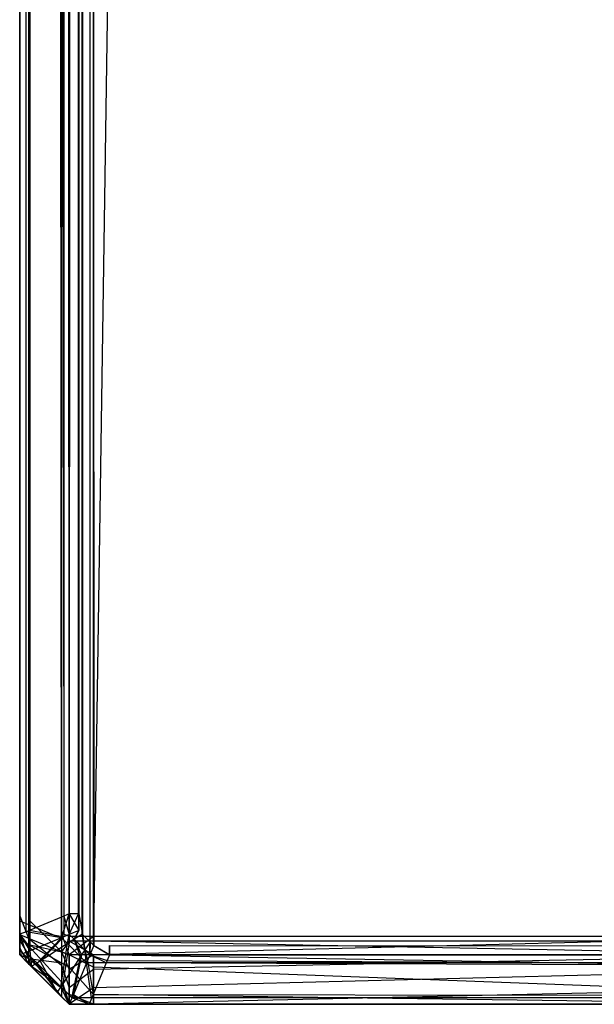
# Model space of a CAD drawing. Extents: x 0 to 0.996, y -0.498 to 0.
# Tile 1 of 101: x 0 to 0.006, y -0.498 to -0.488. Entities that reach past the tile are written whole.
import ezdxf

# ---------------------------------------------------------------- set-up
doc = ezdxf.new("R2010")
doc.units = 0
doc.layers.add('L31_KORPUS3_2___REPLACEMTFOREMP', color=7, linetype='CONTINUOUS')
doc.layers.add('L33_KORPUS3_4___REPLACEMTFOREMP', color=7, linetype='CONTINUOUS')

msp = doc.modelspace()

# ---------------------------------------------------------------- linework, layer by layer
at = {"layer": 'L31_KORPUS3_2___REPLACEMTFOREMP', "color": 8}
for points, invisible_edges in [([(0.000748, -0.497407), (0.000715, -0.000629), (0.000748, -0.000595), (0.000748, -0.497407)], 14), ([(0.000716, -0.00063, 0.00769), (0.000749, -0.497405, 0.00769), (0.000749, -0.000597, 0.00769), (0.000716, -0.00063, 0.00769)], 10), ([(0.000748, -0.497407), (0.000748, -0.000595), (0.000909, -0.497407), (0.000748, -0.497407)], 15), ([(0.000909, -0.497407), (0.000748, -0.000595), (0.000912, -0.000595), (0.000909, -0.497407)], 15), ([(0.000749, -0.000597, 0.00769), (0.000749, -0.497405, 0.00769), (0.000909, -0.497405, 0.00769), (0.000749, -0.000597, 0.00769)], 15), ([(0.000749, -0.000597, 0.00769), (0.000909, -0.497405, 0.00769), (0.000912, -0.000597, 0.00769), (0.000749, -0.000597, 0.00769)], 15), ([(0.000909, -0.497407), (0.000912, -0.000595), (0.098, -0.497407), (0.000909, -0.497407)], 15), ([(0.000912, -0.000597, 0.00769), (0.000909, -0.497405, 0.00769), (0.098, -0.497405, 0.00769), (0.000912, -0.000597, 0.00769)], 15), ([(0.098, -0.497407), (0.000912, -0.000595), (0.098, -0.000595), (0.098, -0.497407)], 15), ([(0.000912, -0.000597, 0.00769), (0.098, -0.497405, 0.00769), (0.098, -0.000597, 0.00769), (0.000912, -0.000597, 0.00769)], 15), ([(0.000002, -0.000687, 0.007018), (0.000002, -0.497292, 0.000565), (0.000002, -0.497292, 0.007018), (0.000002, -0.000687, 0.007018)], 13), ([(0.000002, -0.497292, 0.000565), (0.000002, -0.000687, 0.007018), (0.000002, -0.000687, 0.000565), (0.000002, -0.497292, 0.000565)], 14), ([(0.000002, -0.000687, 0.00719), (0.000002, -0.497292, 0.007018), (0.000002, -0.497292, 0.00719), (0.000002, -0.000687, 0.00719)], 13), ([(0.000002, -0.497292, 0.007018), (0.000002, -0.000687, 0.00719), (0.000002, -0.000687, 0.007018), (0.000002, -0.497292, 0.007018)], 14), ([(0.000101, -0.497252, 0.007289), (0.000002, -0.000687, 0.00719), (0.000002, -0.497292, 0.00719), (0.000101, -0.497252, 0.007289)], 13), ([(0.000002, -0.000687, 0.00719), (0.000101, -0.497252, 0.007289), (0.000101, -0.000728, 0.007289), (0.000002, -0.000687, 0.00719)], 14), ([(0.000002, -0.000687, 0.000565), (0.000002, -0.497292, 0.0005), (0.000002, -0.497292, 0.000565), (0.000002, -0.000687, 0.000565)], 13), ([(0.000002, -0.497292, 0.0005), (0.000002, -0.000687, 0.000565), (0.000002, -0.000687, 0.0005), (0.000002, -0.497292, 0.0005)], 14), ([(0.000002, -0.000687, 0.0005), (0.000066, -0.497266, 0.000436), (0.000002, -0.497292, 0.0005), (0.000002, -0.000687, 0.0005)], 13), ([(0.000066, -0.497266, 0.000436), (0.000002, -0.000687, 0.0005), (0.000066, -0.000714, 0.000436), (0.000066, -0.497266, 0.000436)], 14), ([(0.000632, -0.497291), (0.000627, -0.000716), (0.000715, -0.000629), (0.000632, -0.497291)], 13), ([(0.000628, -0.000717, 0.00769), (0.000634, -0.49729, 0.00769), (0.000716, -0.00063, 0.00769), (0.000628, -0.000717, 0.00769)], 13), ([(0.000632, -0.497291), (0.000715, -0.000629), (0.000711, -0.49737), (0.000632, -0.497291)], 10), ([(0.000716, -0.00063, 0.00769), (0.000634, -0.49729, 0.00769), (0.000712, -0.497369, 0.00769), (0.000716, -0.00063, 0.00769)], 10), ([(0.000711, -0.49737), (0.000715, -0.000629), (0.000748, -0.497407), (0.000711, -0.49737)], 13), ([(0.000716, -0.00063, 0.00769), (0.000712, -0.497369, 0.00769), (0.000749, -0.497405, 0.00769), (0.000716, -0.00063, 0.00769)], 13), ([(0.000066, -0.000714, 0.000436), (0.000423, -0.497118, 0.00008), (0.000066, -0.497266, 0.000436), (0.000066, -0.000714, 0.000436)], 13), ([(0.000423, -0.497118, 0.00008), (0.000066, -0.000714, 0.000436), (0.000423, -0.000861, 0.00008), (0.000423, -0.497118, 0.00008)], 14), ([(0.000445, -0.497109, 0.007633), (0.000101, -0.000728, 0.007289), (0.000101, -0.497252, 0.007289), (0.000445, -0.497109, 0.007633)], 13), ([(0.000101, -0.000728, 0.007289), (0.000445, -0.497109, 0.007633), (0.000445, -0.000871, 0.007633), (0.000101, -0.000728, 0.007289)], 14), ([(0.000632, -0.497291), (0.000596, -0.000894), (0.000627, -0.000716), (0.000632, -0.497291)], 10), ([(0.000598, -0.000748, 0.00769), (0.000634, -0.49729, 0.00769), (0.000628, -0.000717, 0.00769), (0.000598, -0.000748, 0.00769)], 10), ([(0.000598, -0.000894, 0.00769), (0.000634, -0.49729, 0.00769), (0.000598, -0.000748, 0.00769), (0.000598, -0.000894, 0.00769)], 13), ([(0.000423, -0.000861, 0.00008), (0.000502, -0.497086), (0.000423, -0.497118, 0.00008), (0.000423, -0.000861, 0.00008)], 13), ([(0.000502, -0.497086), (0.000423, -0.000861, 0.00008), (0.000502, -0.000894), (0.000502, -0.497086)], 14), ([(0.000502, -0.497086, 0.00769), (0.000445, -0.000871, 0.007633), (0.000445, -0.497109, 0.007633), (0.000502, -0.497086, 0.00769)], 13), ([(0.000445, -0.000871, 0.007633), (0.000502, -0.497086, 0.00769), (0.000502, -0.000894, 0.00769), (0.000445, -0.000871, 0.007633)], 14), ([(0.000502, -0.000894), (0.000596, -0.497086), (0.000502, -0.497086), (0.000502, -0.000894)], 13), ([(0.000596, -0.497086), (0.000502, -0.000894), (0.000596, -0.000894), (0.000596, -0.497086)], 14), ([(0.000598, -0.497086, 0.00769), (0.000502, -0.000894, 0.00769), (0.000502, -0.497086, 0.00769), (0.000598, -0.497086, 0.00769)], 13), ([(0.000502, -0.000894, 0.00769), (0.000598, -0.497086, 0.00769), (0.000598, -0.000894, 0.00769), (0.000502, -0.000894, 0.00769)], 14), ([(0.000596, -0.000894), (0.000596, -0.497255), (0.000596, -0.497086), (0.000596, -0.000894)], 10), ([(0.000596, -0.497255), (0.000596, -0.000894), (0.000632, -0.497291), (0.000596, -0.497255)], 13), ([(0.000598, -0.497086, 0.00769), (0.000634, -0.49729, 0.00769), (0.000598, -0.000894, 0.00769), (0.000598, -0.497086, 0.00769)], 10), ([(0.000101, -0.497252, 0.007289), (0.000445, -0.497317, 0.007633), (0.000445, -0.497109, 0.007633), (0.000101, -0.497252, 0.007289)], 14), ([(0.000502, -0.497086), (0.000423, -0.497327, 0.00008), (0.000423, -0.497118, 0.00008), (0.000502, -0.497086)], 13), ([(0.000423, -0.497327, 0.00008), (0.000502, -0.497086), (0.000502, -0.497294), (0.000423, -0.497327, 0.00008)], 14), ([(0.000445, -0.497109, 0.007633), (0.000502, -0.497294, 0.00769), (0.000502, -0.497086, 0.00769), (0.000445, -0.497109, 0.007633)], 14), ([(0.000502, -0.497294, 0.00769), (0.000445, -0.497109, 0.007633), (0.000445, -0.497317, 0.007633), (0.000502, -0.497294, 0.00769)], 13), ([(0.000596, -0.497086), (0.000502, -0.497294), (0.000502, -0.497086), (0.000596, -0.497086)], 13), ([(0.000502, -0.497294), (0.000596, -0.497086), (0.000596, -0.497255), (0.000502, -0.497294)], 14), ([(0.000598, -0.497254, 0.00769), (0.000502, -0.497086, 0.00769), (0.000502, -0.497294, 0.00769), (0.000598, -0.497254, 0.00769)], 13), ([(0.000502, -0.497086, 0.00769), (0.000598, -0.497254, 0.00769), (0.000598, -0.497086, 0.00769), (0.000502, -0.497086, 0.00769)], 14), ([(0.000634, -0.49729, 0.00769), (0.000598, -0.497086, 0.00769), (0.000598, -0.497254, 0.00769), (0.000634, -0.49729, 0.00769)], 13), ([(0.000423, -0.497327, 0.00008), (0.000066, -0.497266, 0.000436), (0.000423, -0.497118, 0.00008), (0.000423, -0.497327, 0.00008)], 14), ([(0.000002, -0.497292, 0.00719), (0.000101, -0.49746, 0.007289), (0.000101, -0.497252, 0.007289), (0.000002, -0.497292, 0.00719)], 14), ([(0.000066, -0.497475, 0.000436), (0.000002, -0.497292, 0.0005), (0.000066, -0.497266, 0.000436), (0.000066, -0.497475, 0.000436)], 14), ([(0.000002, -0.497292, 0.007018), (0.000002, -0.497501, 0.000565), (0.000002, -0.497501, 0.007018), (0.000002, -0.497292, 0.007018)], 13), ([(0.000002, -0.497501, 0.000565), (0.000002, -0.497292, 0.007018), (0.000002, -0.497292, 0.000565), (0.000002, -0.497501, 0.000565)], 14), ([(0.000002, -0.497292, 0.00719), (0.000002, -0.497501, 0.007018), (0.000002, -0.497501, 0.00719), (0.000002, -0.497292, 0.00719)], 13), ([(0.000002, -0.497501, 0.007018), (0.000002, -0.497292, 0.00719), (0.000002, -0.497292, 0.007018), (0.000002, -0.497501, 0.007018)], 14), ([(0.000101, -0.49746, 0.007289), (0.000002, -0.497292, 0.00719), (0.000002, -0.497501, 0.00719), (0.000101, -0.49746, 0.007289)], 13), ([(0.000002, -0.497292, 0.0005), (0.000066, -0.497475, 0.000436), (0.000002, -0.497501, 0.0005), (0.000002, -0.497292, 0.0005)], 13), ([(0.000002, -0.497292, 0.000565), (0.000002, -0.497501, 0.0005), (0.000002, -0.497501, 0.000565), (0.000002, -0.497292, 0.000565)], 13), ([(0.000002, -0.497501, 0.0005), (0.000002, -0.497292, 0.000565), (0.000002, -0.497292, 0.0005), (0.000002, -0.497501, 0.0005)], 14), ([(0.000066, -0.497266, 0.000436), (0.000423, -0.497327, 0.00008), (0.000066, -0.497475, 0.000436), (0.000066, -0.497266, 0.000436)], 13), ([(0.000445, -0.497317, 0.007633), (0.000101, -0.497252, 0.007289), (0.000101, -0.49746, 0.007289), (0.000445, -0.497317, 0.007633)], 13), ([(0.000502, -0.497294), (0.000483, -0.497387, 0.00008), (0.000423, -0.497327, 0.00008), (0.000502, -0.497294)], 13), ([(0.000502, -0.497375, 0.007633), (0.000502, -0.497294, 0.00769), (0.000445, -0.497317, 0.007633), (0.000502, -0.497375, 0.007633)], 13), ([(0.000483, -0.497387, 0.00008), (0.000502, -0.497294), (0.000551, -0.497343), (0.000483, -0.497387, 0.00008)], 14), ([(0.000551, -0.497343, 0.00769), (0.000598, -0.497254, 0.00769), (0.000502, -0.497294, 0.00769), (0.000551, -0.497343, 0.00769)], 13), ([(0.000596, -0.497255), (0.000551, -0.497343), (0.000502, -0.497294), (0.000596, -0.497255)], 13), ([(0.000502, -0.497294, 0.00769), (0.000502, -0.497375, 0.007633), (0.000551, -0.497343, 0.00769), (0.000502, -0.497294, 0.00769)], 14), ([(0.000598, -0.497254, 0.00769), (0.000551, -0.497343, 0.00769), (0.000634, -0.49729, 0.00769), (0.000598, -0.497254, 0.00769)], 14), ([(0.000551, -0.497343), (0.000596, -0.497255), (0.000632, -0.497291), (0.000551, -0.497343)], 14), ([(0.000659, -0.497451, 0.00769), (0.000634, -0.49729, 0.00769), (0.000551, -0.497343, 0.00769), (0.000659, -0.497451, 0.00769)], 13), ([(0.000632, -0.497291), (0.000659, -0.497451), (0.000551, -0.497343), (0.000632, -0.497291)], 13), ([(0.000659, -0.497451), (0.000632, -0.497291), (0.000711, -0.49737), (0.000659, -0.497451)], 14), ([(0.000634, -0.49729, 0.00769), (0.000659, -0.497451, 0.00769), (0.000712, -0.497369, 0.00769), (0.000634, -0.49729, 0.00769)], 14), ([(0.000423, -0.497327, 0.00008), (0.000176, -0.497584, 0.000436), (0.000066, -0.497475, 0.000436), (0.000423, -0.497327, 0.00008)], 13), ([(0.000206, -0.497565, 0.007289), (0.000445, -0.497317, 0.007633), (0.000101, -0.49746, 0.007289), (0.000206, -0.497565, 0.007289)], 13), ([(0.000176, -0.497584, 0.000436), (0.000423, -0.497327, 0.00008), (0.000483, -0.497387, 0.00008), (0.000176, -0.497584, 0.000436)], 14), ([(0.000483, -0.497387, 0.00008), (0.000416, -0.497824, 0.000436), (0.000176, -0.497584, 0.000436), (0.000483, -0.497387, 0.00008)], 13), ([(0.000445, -0.497317, 0.007633), (0.000206, -0.497565, 0.007289), (0.000502, -0.497375, 0.007633), (0.000445, -0.497317, 0.007633)], 14), ([(0.000435, -0.497794, 0.007289), (0.000502, -0.497375, 0.007633), (0.000206, -0.497565, 0.007289), (0.000435, -0.497794, 0.007289)], 13), ([(0.000416, -0.497824, 0.000436), (0.000483, -0.497387, 0.00008), (0.000614, -0.497519, 0.00008), (0.000416, -0.497824, 0.000436)], 14), ([(0.000502, -0.497375, 0.007633), (0.000435, -0.497794, 0.007289), (0.000627, -0.497499, 0.007633), (0.000502, -0.497375, 0.007633)], 14), ([(0.000551, -0.497343), (0.000614, -0.497519, 0.00008), (0.000483, -0.497387, 0.00008), (0.000551, -0.497343)], 13), ([(0.000627, -0.497499, 0.007633), (0.000551, -0.497343, 0.00769), (0.000502, -0.497375, 0.007633), (0.000627, -0.497499, 0.007633)], 13), ([(0.000551, -0.497343, 0.00769), (0.000627, -0.497499, 0.007633), (0.000659, -0.497451, 0.00769), (0.000551, -0.497343, 0.00769)], 14), ([(0.000614, -0.497519, 0.00008), (0.000551, -0.497343), (0.000659, -0.497451), (0.000614, -0.497519, 0.00008)], 14), ([(0.000709, -0.497501, 0.00769), (0.000712, -0.497369, 0.00769), (0.000659, -0.497451, 0.00769), (0.000709, -0.497501, 0.00769)], 13), ([(0.000711, -0.49737), (0.000709, -0.497501), (0.000659, -0.497451), (0.000711, -0.49737)], 13), ([(0.000712, -0.497369, 0.00769), (0.000709, -0.497501, 0.00769), (0.000749, -0.497405, 0.00769), (0.000712, -0.497369, 0.00769)], 14), ([(0.000709, -0.497501), (0.000711, -0.49737), (0.000748, -0.497407), (0.000709, -0.497501)], 14), ([(0.000909, -0.497501, 0.00769), (0.000749, -0.497405, 0.00769), (0.000709, -0.497501, 0.00769), (0.000909, -0.497501, 0.00769)], 13), ([(0.000748, -0.497407), (0.000909, -0.497501), (0.000709, -0.497501), (0.000748, -0.497407)], 13), ([(0.000909, -0.497501), (0.000748, -0.497407), (0.000909, -0.497407), (0.000909, -0.497501)], 14), ([(0.000749, -0.497405, 0.00769), (0.000909, -0.497501, 0.00769), (0.000909, -0.497405, 0.00769), (0.000749, -0.497405, 0.00769)], 14), ([(0.098, -0.497501, 0.00769), (0.000909, -0.497405, 0.00769), (0.000909, -0.497501, 0.00769), (0.098, -0.497501, 0.00769)], 13), ([(0.000909, -0.497405, 0.00769), (0.098, -0.497501, 0.00769), (0.098, -0.497405, 0.00769), (0.000909, -0.497405, 0.00769)], 14), ([(0.098, -0.497407), (0.000909, -0.497501), (0.000909, -0.497407), (0.098, -0.497407)], 13), ([(0.000909, -0.497501), (0.098, -0.497407), (0.098, -0.497501), (0.000909, -0.497501)], 14), ([(0.000121, -0.49762, 0.00719), (0.000101, -0.49746, 0.007289), (0.000002, -0.497501, 0.00719), (0.000121, -0.49762, 0.00719)], 13), ([(0.000066, -0.497475, 0.000436), (0.000121, -0.49762, 0.0005), (0.000002, -0.497501, 0.0005), (0.000066, -0.497475, 0.000436)], 13), ([(0.000002, -0.497501, 0.007018), (0.000121, -0.49762, 0.000565), (0.000121, -0.49762, 0.007018), (0.000002, -0.497501, 0.007018)], 13), ([(0.000121, -0.49762, 0.000565), (0.000002, -0.497501, 0.007018), (0.000002, -0.497501, 0.000565), (0.000121, -0.49762, 0.000565)], 14), ([(0.000002, -0.497501, 0.00719), (0.000121, -0.49762, 0.007018), (0.000121, -0.49762, 0.00719), (0.000002, -0.497501, 0.00719)], 13), ([(0.000121, -0.49762, 0.007018), (0.000002, -0.497501, 0.00719), (0.000002, -0.497501, 0.007018), (0.000121, -0.49762, 0.007018)], 14), ([(0.000002, -0.497501, 0.000565), (0.000121, -0.49762, 0.0005), (0.000121, -0.49762, 0.000565), (0.000002, -0.497501, 0.000565)], 13), ([(0.000121, -0.49762, 0.0005), (0.000002, -0.497501, 0.000565), (0.000002, -0.497501, 0.0005), (0.000121, -0.49762, 0.0005)], 14), ([(0.000121, -0.49762, 0.0005), (0.000066, -0.497475, 0.000436), (0.000176, -0.497584, 0.000436), (0.000121, -0.49762, 0.0005)], 14), ([(0.000101, -0.49746, 0.007289), (0.000121, -0.49762, 0.00719), (0.000206, -0.497565, 0.007289), (0.000101, -0.49746, 0.007289)], 14), ([(0.000543, -0.497902, 0.007289), (0.000627, -0.497499, 0.007633), (0.000435, -0.497794, 0.007289), (0.000543, -0.497902, 0.007289)], 13), ([(0.000627, -0.497499, 0.007633), (0.000543, -0.497902, 0.007289), (0.000686, -0.497558, 0.007633), (0.000627, -0.497499, 0.007633)], 14), ([(0.000659, -0.497451), (0.000676, -0.497581, 0.00008), (0.000614, -0.497519, 0.00008), (0.000659, -0.497451)], 13), ([(0.000686, -0.497558, 0.007633), (0.000659, -0.497451, 0.00769), (0.000627, -0.497499, 0.007633), (0.000686, -0.497558, 0.007633)], 13), ([(0.000659, -0.497451, 0.00769), (0.000686, -0.497558, 0.007633), (0.000709, -0.497501, 0.00769), (0.000659, -0.497451, 0.00769)], 14), ([(0.000676, -0.497581, 0.00008), (0.000659, -0.497451), (0.000709, -0.497501), (0.000676, -0.497581, 0.00008)], 14), ([(0.000709, -0.497501), (0.000876, -0.497581, 0.00008), (0.000676, -0.497581, 0.00008), (0.000709, -0.497501)], 13), ([(0.000886, -0.497558, 0.007633), (0.000709, -0.497501, 0.00769), (0.000686, -0.497558, 0.007633), (0.000886, -0.497558, 0.007633)], 13), ([(0.000876, -0.497581, 0.00008), (0.000709, -0.497501), (0.000909, -0.497501), (0.000876, -0.497581, 0.00008)], 14), ([(0.000709, -0.497501, 0.00769), (0.000886, -0.497558, 0.007633), (0.000909, -0.497501, 0.00769), (0.000709, -0.497501, 0.00769)], 14), ([(0.000909, -0.497501), (0.098, -0.497581, 0.00008), (0.000876, -0.497581, 0.00008), (0.000909, -0.497501)], 13), ([(0.098, -0.497558, 0.007633), (0.000909, -0.497501, 0.00769), (0.000886, -0.497558, 0.007633), (0.098, -0.497558, 0.007633)], 13), ([(0.098, -0.497581, 0.00008), (0.000909, -0.497501), (0.098, -0.497501), (0.098, -0.497581, 0.00008)], 14), ([(0.000909, -0.497501, 0.00769), (0.098, -0.497558, 0.007633), (0.098, -0.497501, 0.00769), (0.000909, -0.497501, 0.00769)], 14), ([(0.00038, -0.497879, 0.00719), (0.000206, -0.497565, 0.007289), (0.000121, -0.49762, 0.00719), (0.00038, -0.497879, 0.00719)], 13), ([(0.000176, -0.497584, 0.000436), (0.00038, -0.497879, 0.0005), (0.000121, -0.49762, 0.0005), (0.000176, -0.497584, 0.000436)], 13), ([(0.00038, -0.497879, 0.0005), (0.000176, -0.497584, 0.000436), (0.000416, -0.497824, 0.000436), (0.00038, -0.497879, 0.0005)], 14), ([(0.000206, -0.497565, 0.007289), (0.00038, -0.497879, 0.00719), (0.000435, -0.497794, 0.007289), (0.000206, -0.497565, 0.007289)], 14), ([(0.000614, -0.497519, 0.00008), (0.000529, -0.497937, 0.000436), (0.000416, -0.497824, 0.000436), (0.000614, -0.497519, 0.00008)], 13), ([(0.000529, -0.497937, 0.000436), (0.000614, -0.497519, 0.00008), (0.000676, -0.497581, 0.00008), (0.000529, -0.497937, 0.000436)], 14), ([(0.000676, -0.497581, 0.00008), (0.000728, -0.497937, 0.000436), (0.000529, -0.497937, 0.000436), (0.000676, -0.497581, 0.00008)], 13), ([(0.000743, -0.497902, 0.007289), (0.000686, -0.497558, 0.007633), (0.000543, -0.497902, 0.007289), (0.000743, -0.497902, 0.007289)], 13), ([(0.000728, -0.497937, 0.000436), (0.000676, -0.497581, 0.00008), (0.000876, -0.497581, 0.00008), (0.000728, -0.497937, 0.000436)], 14), ([(0.000686, -0.497558, 0.007633), (0.000743, -0.497902, 0.007289), (0.000886, -0.497558, 0.007633), (0.000686, -0.497558, 0.007633)], 14), ([(0.000876, -0.497581, 0.00008), (0.098, -0.497937, 0.000436), (0.000728, -0.497937, 0.000436), (0.000876, -0.497581, 0.00008)], 13), ([(0.098, -0.497902, 0.007289), (0.000886, -0.497558, 0.007633), (0.000743, -0.497902, 0.007289), (0.098, -0.497902, 0.007289)], 13), ([(0.098, -0.497937, 0.000436), (0.000876, -0.497581, 0.00008), (0.098, -0.497581, 0.00008), (0.098, -0.497937, 0.000436)], 14), ([(0.000886, -0.497558, 0.007633), (0.098, -0.497902, 0.007289), (0.098, -0.497558, 0.007633), (0.000886, -0.497558, 0.007633)], 14), ([(0.00038, -0.497879, 0.000565), (0.000121, -0.49762, 0.0005), (0.00038, -0.497879, 0.0005), (0.00038, -0.497879, 0.000565)], 13), ([(0.000121, -0.49762, 0.0005), (0.00038, -0.497879, 0.000565), (0.000121, -0.49762, 0.000565), (0.000121, -0.49762, 0.0005)], 14), ([(0.00038, -0.497879, 0.00719), (0.000121, -0.49762, 0.007018), (0.00038, -0.497879, 0.007018), (0.00038, -0.497879, 0.00719)], 13), ([(0.000121, -0.49762, 0.007018), (0.00038, -0.497879, 0.00719), (0.000121, -0.49762, 0.00719), (0.000121, -0.49762, 0.007018)], 14), ([(0.00038, -0.497879, 0.007018), (0.000121, -0.49762, 0.000565), (0.00038, -0.497879, 0.000565), (0.00038, -0.497879, 0.007018)], 13), ([(0.000121, -0.49762, 0.000565), (0.00038, -0.497879, 0.007018), (0.000121, -0.49762, 0.007018), (0.000121, -0.49762, 0.000565)], 14), ([(0.000502, -0.498001, 0.00719), (0.000435, -0.497794, 0.007289), (0.00038, -0.497879, 0.00719), (0.000502, -0.498001, 0.00719)], 13), ([(0.000435, -0.497794, 0.007289), (0.000502, -0.498001, 0.00719), (0.000543, -0.497902, 0.007289), (0.000435, -0.497794, 0.007289)], 14), ([(0.000416, -0.497824, 0.000436), (0.000502, -0.498001, 0.0005), (0.00038, -0.497879, 0.0005), (0.000416, -0.497824, 0.000436)], 13), ([(0.000502, -0.498001, 0.007018), (0.00038, -0.497879, 0.000565), (0.000502, -0.498001, 0.000565), (0.000502, -0.498001, 0.007018)], 13), ([(0.00038, -0.497879, 0.000565), (0.000502, -0.498001, 0.007018), (0.00038, -0.497879, 0.007018), (0.00038, -0.497879, 0.000565)], 14), ([(0.000502, -0.498001, 0.00719), (0.00038, -0.497879, 0.007018), (0.000502, -0.498001, 0.007018), (0.000502, -0.498001, 0.00719)], 13), ([(0.00038, -0.497879, 0.007018), (0.000502, -0.498001, 0.00719), (0.00038, -0.497879, 0.00719), (0.00038, -0.497879, 0.007018)], 14), ([(0.000502, -0.498001, 0.000565), (0.00038, -0.497879, 0.0005), (0.000502, -0.498001, 0.0005), (0.000502, -0.498001, 0.000565)], 13), ([(0.00038, -0.497879, 0.0005), (0.000502, -0.498001, 0.000565), (0.00038, -0.497879, 0.000565), (0.00038, -0.497879, 0.0005)], 14), ([(0.000502, -0.498001, 0.0005), (0.000416, -0.497824, 0.000436), (0.000529, -0.497937, 0.000436), (0.000502, -0.498001, 0.0005)], 14), ([(0.000702, -0.498001, 0.00719), (0.000543, -0.497902, 0.007289), (0.000502, -0.498001, 0.00719), (0.000702, -0.498001, 0.00719)], 13), ([(0.000543, -0.497902, 0.007289), (0.000702, -0.498001, 0.00719), (0.000743, -0.497902, 0.007289), (0.000543, -0.497902, 0.007289)], 14), ([(0.098, -0.498001, 0.00719), (0.000743, -0.497902, 0.007289), (0.000702, -0.498001, 0.00719), (0.098, -0.498001, 0.00719)], 13), ([(0.000743, -0.497902, 0.007289), (0.098, -0.498001, 0.00719), (0.098, -0.497902, 0.007289), (0.000743, -0.497902, 0.007289)], 14), ([(0.000529, -0.497937, 0.000436), (0.000702, -0.498001, 0.0005), (0.000502, -0.498001, 0.0005), (0.000529, -0.497937, 0.000436)], 13), ([(0.000702, -0.498001, 0.000565), (0.000502, -0.498001, 0.0005), (0.000702, -0.498001, 0.0005), (0.000702, -0.498001, 0.000565)], 13), ([(0.000502, -0.498001, 0.0005), (0.000702, -0.498001, 0.000565), (0.000502, -0.498001, 0.000565), (0.000502, -0.498001, 0.0005)], 14), ([(0.000702, -0.498001, 0.007018), (0.000502, -0.498001, 0.000565), (0.000702, -0.498001, 0.000565), (0.000702, -0.498001, 0.007018)], 13), ([(0.000502, -0.498001, 0.000565), (0.000702, -0.498001, 0.007018), (0.000502, -0.498001, 0.007018), (0.000502, -0.498001, 0.000565)], 14), ([(0.000702, -0.498001, 0.00719), (0.000502, -0.498001, 0.007018), (0.000702, -0.498001, 0.007018), (0.000702, -0.498001, 0.00719)], 13), ([(0.000502, -0.498001, 0.007018), (0.000702, -0.498001, 0.00719), (0.000502, -0.498001, 0.00719), (0.000502, -0.498001, 0.007018)], 14), ([(0.000702, -0.498001, 0.0005), (0.000529, -0.497937, 0.000436), (0.000728, -0.497937, 0.000436), (0.000702, -0.498001, 0.0005)], 14), ([(0.000728, -0.497937, 0.000436), (0.098, -0.498001, 0.0005), (0.000702, -0.498001, 0.0005), (0.000728, -0.497937, 0.000436)], 13), ([(0.098, -0.498001, 0.0005), (0.000702, -0.498001, 0.000565), (0.000702, -0.498001, 0.0005), (0.098, -0.498001, 0.0005)], 13), ([(0.000702, -0.498001, 0.000565), (0.098, -0.498001, 0.0005), (0.098, -0.498001, 0.000565), (0.000702, -0.498001, 0.000565)], 14), ([(0.098, -0.498001, 0.007018), (0.000702, -0.498001, 0.000565), (0.098, -0.498001, 0.000565), (0.098, -0.498001, 0.007018)], 13), ([(0.000702, -0.498001, 0.000565), (0.098, -0.498001, 0.007018), (0.000702, -0.498001, 0.007018), (0.000702, -0.498001, 0.000565)], 14), ([(0.098, -0.498001, 0.007018), (0.000702, -0.498001, 0.00719), (0.000702, -0.498001, 0.007018), (0.098, -0.498001, 0.007018)], 13), ([(0.000702, -0.498001, 0.00719), (0.098, -0.498001, 0.007018), (0.098, -0.498001, 0.00719), (0.000702, -0.498001, 0.00719)], 14), ([(0.098, -0.498001, 0.0005), (0.000728, -0.497937, 0.000436), (0.098, -0.497937, 0.000436), (0.098, -0.498001, 0.0005)], 14)]:
    msp.add_3dface(points, dxfattribs=dict(at, invisible_edges=invisible_edges))
at = {"layer": 'L33_KORPUS3_4___REPLACEMTFOREMP', "color": 8, "invisible_edges": 14}
for points in [[(0, -0.000648, 0.007618), (0, -0.000929, 0.007509), (0, -0.497278, 0.007543), (0, -0.000648, 0.007618)], [(0, -0.000648, 0.007618), (0, -0.497278, 0.007543), (0, -0.000732, 0.589744), (0, -0.000648, 0.007618)], [(0, -0.000732, 0.589744), (0, -0.497107, 0.589768), (0, -0.000984, 0.589768), (0, -0.000732, 0.589744)], [(0, -0.000732, 0.589744), (0, -0.497334, 0.589678), (0, -0.497107, 0.589768), (0, -0.000732, 0.589744)], [(0, -0.000732, 0.589744), (0, -0.497278, 0.007543), (0, -0.497334, 0.589678), (0, -0.000732, 0.589744)], [(0.000424, -0.000754, 0.006964), (0.000089, -0.497192, 0.007298), (0.000089, -0.000892, 0.007298), (0.000424, -0.000754, 0.006964)], [(0.000424, -0.000754, 0.006964), (0.000424, -0.49733, 0.006963), (0.000089, -0.497192, 0.007298), (0.000424, -0.000754, 0.006964)], [(0.0005, -0.000723, 0.006887), (0.000424, -0.49733, 0.006963), (0.000424, -0.000754, 0.006964), (0.0005, -0.000723, 0.006887)], [(0.0005, -0.000723, 0.006887), (0.0005, -0.497362, 0.006887), (0.000424, -0.49733, 0.006963), (0.0005, -0.000723, 0.006887)], [(0.0005, -0.000777, 0.59039), (0.000424, -0.000809, 0.590314), (0.0005, -0.497314, 0.59039), (0.0005, -0.000777, 0.59039)], [(0.000746, -0.000723, 0.006887), (0.000746, -0.497362, 0.006887), (0.0005, -0.000723, 0.006887), (0.000746, -0.000723, 0.006887)], [(0.000746, -0.497362, 0.006887), (0.0005, -0.497362, 0.006887), (0.0005, -0.000723, 0.006887), (0.000746, -0.497362, 0.006887)], [(0.000746, -0.000777, 0.59039), (0.0005, -0.000777, 0.59039), (0.0005, -0.497314, 0.59039), (0.000746, -0.000777, 0.59039)], [(0.000746, -0.000777, 0.59039), (0.0005, -0.497314, 0.59039), (0.000746, -0.497314, 0.59039), (0.000746, -0.000777, 0.59039)], [(0.008115, -0.000731, 0.006887), (0.008115, -0.497362, 0.006887), (0.000746, -0.000723, 0.006887), (0.008115, -0.000731, 0.006887)], [(0.008115, -0.497362, 0.006887), (0.000746, -0.497362, 0.006887), (0.000746, -0.000723, 0.006887), (0.008115, -0.497362, 0.006887)], [(0.008115, -0.000786, 0.59039), (0.000746, -0.000777, 0.59039), (0.000746, -0.497314, 0.59039), (0.008115, -0.000786, 0.59039)], [(0.008115, -0.000786, 0.59039), (0.000746, -0.497314, 0.59039), (0.008115, -0.497314, 0.59039), (0.008115, -0.000786, 0.59039)], [(0.000089, -0.000892, 0.007298), (0, -0.497155, 0.007387), (0, -0.000929, 0.007387), (0.000089, -0.000892, 0.007298)], [(0.000089, -0.000892, 0.007298), (0.000089, -0.497192, 0.007298), (0, -0.497155, 0.007387), (0.000089, -0.000892, 0.007298)], [(0.000424, -0.000809, 0.590314), (0.000089, -0.000947, 0.58998), (0.000424, -0.497282, 0.590314), (0.000424, -0.000809, 0.590314)], [(0.0005, -0.497314, 0.59039), (0.000424, -0.000809, 0.590314), (0.000424, -0.497282, 0.590314), (0.0005, -0.497314, 0.59039)], [(0, -0.000929, 0.007509), (0, -0.497155, 0.007509), (0, -0.497278, 0.007543), (0, -0.000929, 0.007509)], [(0, -0.000929, 0.007387), (0, -0.497155, 0.007509), (0, -0.000929, 0.007509), (0, -0.000929, 0.007387)], [(0, -0.000929, 0.007387), (0, -0.497155, 0.007387), (0, -0.497155, 0.007509), (0, -0.000929, 0.007387)], [(0.000089, -0.000947, 0.58998), (0, -0.000984, 0.58989), (0.000089, -0.497144, 0.58998), (0.000089, -0.000947, 0.58998)], [(0, -0.000984, 0.58989), (0, -0.497107, 0.58989), (0.000089, -0.497144, 0.58998), (0, -0.000984, 0.58989)], [(0, -0.000984, 0.589768), (0, -0.497107, 0.589768), (0, -0.497107, 0.58989), (0, -0.000984, 0.589768)], [(0, -0.000984, 0.589768), (0, -0.497107, 0.58989), (0, -0.000984, 0.58989), (0, -0.000984, 0.589768)], [(0.000089, -0.000947, 0.58998), (0.000089, -0.497144, 0.58998), (0.000424, -0.497282, 0.590314), (0.000089, -0.000947, 0.58998)], [(0, -0.497107, 0.589768), (0, -0.497285, 0.589728), (0, -0.497244, 0.589768), (0, -0.497107, 0.589768)], [(0, -0.497107, 0.589768), (0, -0.497334, 0.589678), (0, -0.497285, 0.589728), (0, -0.497107, 0.589768)], [(0, -0.497107, 0.58989), (0.000089, -0.497332, 0.58998), (0.000089, -0.497144, 0.58998), (0, -0.497107, 0.58989)], [(0, -0.497107, 0.58989), (0, -0.497295, 0.58989), (0.000089, -0.497332, 0.58998), (0, -0.497107, 0.58989)], [(0, -0.497107, 0.589768), (0, -0.497244, 0.589768), (0, -0.497295, 0.58989), (0, -0.497107, 0.589768)], [(0, -0.497107, 0.589768), (0, -0.497295, 0.58989), (0, -0.497107, 0.58989), (0, -0.497107, 0.589768)], [(0, -0.497155, 0.007509), (0, -0.497244, 0.007509), (0, -0.497278, 0.007543), (0, -0.497155, 0.007509)], [(0, -0.497155, 0.007387), (0, -0.497244, 0.007509), (0, -0.497155, 0.007509), (0, -0.497155, 0.007387)], [(0, -0.497155, 0.007387), (0, -0.497295, 0.007387), (0, -0.497244, 0.007509), (0, -0.497155, 0.007387)], [(0, -0.497155, 0.007387), (0.000089, -0.497192, 0.007298), (0, -0.497295, 0.007387), (0, -0.497155, 0.007387)], [(0.000089, -0.497192, 0.007298), (0.000089, -0.497332, 0.007298), (0, -0.497295, 0.007387), (0.000089, -0.497192, 0.007298)], [(0.000089, -0.497144, 0.58998), (0.000424, -0.49747, 0.590314), (0.000424, -0.497282, 0.590314), (0.000089, -0.497144, 0.58998)], [(0.000089, -0.497144, 0.58998), (0.000089, -0.497332, 0.58998), (0.000424, -0.49747, 0.590314), (0.000089, -0.497144, 0.58998)], [(0.000089, -0.497192, 0.007298), (0.000424, -0.49733, 0.006963), (0.000089, -0.497332, 0.007298), (0.000089, -0.497192, 0.007298)], [(0, -0.497244, 0.007509), (0, -0.497295, 0.007387), (0, -0.497278, 0.007543), (0, -0.497244, 0.007509)], [(0, -0.497244, 0.589768), (0, -0.497285, 0.589728), (0, -0.497356, 0.589829), (0, -0.497244, 0.589768)], [(0, -0.497244, 0.589768), (0, -0.497356, 0.589829), (0, -0.497295, 0.58989), (0, -0.497244, 0.589768)], [(0, -0.497278, 0.007543), (0, -0.497353, 0.007618), (0, -0.49738, 0.007813), (0, -0.497278, 0.007543)], [(0, -0.497278, 0.007543), (0, -0.49738, 0.007813), (0, -0.497334, 0.589678), (0, -0.497278, 0.007543)], [(0, -0.497278, 0.007543), (0, -0.497295, 0.007387), (0, -0.497346, 0.007439), (0, -0.497278, 0.007543)], [(0, -0.497278, 0.007543), (0, -0.497346, 0.007439), (0, -0.497353, 0.007618), (0, -0.497278, 0.007543)], [(0, -0.497285, 0.589728), (0, -0.497334, 0.589678), (0, -0.497432, 0.589753), (0, -0.497285, 0.589728)], [(0, -0.497285, 0.589728), (0, -0.497432, 0.589753), (0, -0.497356, 0.589829), (0, -0.497285, 0.589728)], [(0, -0.497295, 0.007387), (0.000089, -0.497332, 0.007298), (0, -0.497346, 0.007439), (0, -0.497295, 0.007387)], [(0, -0.497295, 0.58989), (0, -0.497356, 0.589829), (0.000089, -0.497408, 0.589903), (0, -0.497295, 0.58989)], [(0, -0.497295, 0.58989), (0.000089, -0.497408, 0.589903), (0.000089, -0.497332, 0.58998), (0, -0.497295, 0.58989)], [(0.0005, -0.497314, 0.59039), (0.000424, -0.497282, 0.590314), (0.0005, -0.497501, 0.59039), (0.0005, -0.497314, 0.59039)], [(0.0005, -0.497501, 0.59039), (0.000424, -0.497282, 0.590314), (0.000424, -0.49747, 0.590314), (0.0005, -0.497501, 0.59039)], [(0.000089, -0.497332, 0.007298), (0.000089, -0.497396, 0.007362), (0, -0.497346, 0.007439), (0.000089, -0.497332, 0.007298)], [(0, -0.497334, 0.589678), (0, -0.49738, 0.589448), (0, -0.49738, 0.589632), (0, -0.497334, 0.589678)], [(0, -0.497334, 0.589678), (0, -0.49738, 0.007813), (0, -0.49738, 0.589448), (0, -0.497334, 0.589678)], [(0, -0.497334, 0.589678), (0, -0.49738, 0.589632), (0, -0.497501, 0.589683), (0, -0.497334, 0.589678)], [(0, -0.497334, 0.589678), (0, -0.497501, 0.589683), (0, -0.497432, 0.589753), (0, -0.497334, 0.589678)], [(0, -0.497346, 0.007439), (0.000089, -0.497396, 0.007362), (0, -0.49746, 0.007553), (0, -0.497346, 0.007439)], [(0, -0.497346, 0.007439), (0, -0.49746, 0.007553), (0, -0.497353, 0.007618), (0, -0.497346, 0.007439)], [(0, -0.497353, 0.007618), (0, -0.49738, 0.007645), (0, -0.49738, 0.007813), (0, -0.497353, 0.007618)], [(0, -0.497353, 0.007618), (0, -0.49746, 0.007553), (0, -0.49738, 0.007645), (0, -0.497353, 0.007618)], [(0, -0.497356, 0.589829), (0, -0.497432, 0.589753), (0.000089, -0.497504, 0.589807), (0, -0.497356, 0.589829)], [(0, -0.497356, 0.589829), (0.000089, -0.497504, 0.589807), (0.000089, -0.497408, 0.589903), (0, -0.497356, 0.589829)], [(0, -0.49738, 0.589448), (0, -0.497501, 0.589448), (0, -0.49738, 0.589632), (0, -0.49738, 0.589448)], [(0, -0.49738, 0.589632), (0, -0.497501, 0.589448), (0, -0.497501, 0.589683), (0, -0.49738, 0.589632)], [(0, -0.49738, 0.007645), (0, -0.497501, 0.007595), (0, -0.49738, 0.007813), (0, -0.49738, 0.007645)], [(0, -0.49738, 0.007813), (0, -0.497501, 0.007595), (0, -0.497501, 0.007813), (0, -0.49738, 0.007813)], [(0, -0.49738, 0.007813), (0, -0.497501, 0.007813), (0, -0.49738, 0.589448), (0, -0.49738, 0.007813)], [(0, -0.49738, 0.589448), (0, -0.497501, 0.007813), (0, -0.497501, 0.589448), (0, -0.49738, 0.589448)], [(0, -0.49738, 0.007645), (0, -0.49746, 0.007553), (0, -0.497501, 0.007595), (0, -0.49738, 0.007645)], [(0.000089, -0.497396, 0.007362), (0.000089, -0.497539, 0.007506), (0, -0.49746, 0.007553), (0.000089, -0.497396, 0.007362)], [(0.000424, -0.49733, 0.006963), (0.000424, -0.49747, 0.006963), (0.000089, -0.497332, 0.007298), (0.000424, -0.49733, 0.006963)], [(0.000089, -0.497332, 0.007298), (0.000424, -0.49747, 0.006963), (0.000089, -0.497396, 0.007362), (0.000089, -0.497332, 0.007298)], [(0.000089, -0.497332, 0.58998), (0.000089, -0.497408, 0.589903), (0.000424, -0.497605, 0.590179), (0.000089, -0.497332, 0.58998)], [(0.000089, -0.497332, 0.58998), (0.000424, -0.497605, 0.590179), (0.000424, -0.49747, 0.590314), (0.000089, -0.497332, 0.58998)], [(0.000089, -0.497396, 0.007362), (0.000424, -0.49747, 0.006963), (0.000424, -0.497582, 0.007076), (0.000089, -0.497396, 0.007362)], [(0.000089, -0.497396, 0.007362), (0.000424, -0.497582, 0.007076), (0.000089, -0.497539, 0.007506), (0.000089, -0.497396, 0.007362)], [(0.000089, -0.497408, 0.589903), (0.000089, -0.497504, 0.589807), (0.000424, -0.497772, 0.590012), (0.000089, -0.497408, 0.589903)], [(0.000089, -0.497408, 0.589903), (0.000424, -0.497772, 0.590012), (0.000424, -0.497605, 0.590179), (0.000089, -0.497408, 0.589903)], [(0.0005, -0.497362, 0.006887), (0.000424, -0.49747, 0.006963), (0.000424, -0.49733, 0.006963), (0.0005, -0.497362, 0.006887)], [(0.0005, -0.497501, 0.006887), (0.000424, -0.49747, 0.006963), (0.0005, -0.497362, 0.006887), (0.0005, -0.497501, 0.006887)], [(0.000746, -0.497314, 0.59039), (0.0005, -0.497314, 0.59039), (0.0005, -0.497501, 0.59039), (0.000746, -0.497314, 0.59039)], [(0.000746, -0.497314, 0.59039), (0.0005, -0.497501, 0.59039), (0.000746, -0.497501, 0.59039), (0.000746, -0.497314, 0.59039)], [(0.000746, -0.497501, 0.006887), (0.0005, -0.497362, 0.006887), (0.000746, -0.497362, 0.006887), (0.000746, -0.497501, 0.006887)], [(0.000746, -0.497501, 0.006887), (0.0005, -0.497501, 0.006887), (0.0005, -0.497362, 0.006887), (0.000746, -0.497501, 0.006887)], [(0.008115, -0.497314, 0.59039), (0.000746, -0.497314, 0.59039), (0.000746, -0.497501, 0.59039), (0.008115, -0.497314, 0.59039)], [(0.008115, -0.497314, 0.59039), (0.000746, -0.497501, 0.59039), (0.008115, -0.497501, 0.59039), (0.008115, -0.497314, 0.59039)], [(0.008115, -0.497501, 0.006887), (0.000746, -0.497362, 0.006887), (0.008115, -0.497362, 0.006887), (0.008115, -0.497501, 0.006887)], [(0.008115, -0.497501, 0.006887), (0.000746, -0.497501, 0.006887), (0.000746, -0.497362, 0.006887), (0.008115, -0.497501, 0.006887)], [(0, -0.497432, 0.589753), (0, -0.497501, 0.589683), (0.000089, -0.497591, 0.58972), (0, -0.497432, 0.589753)], [(0, -0.497432, 0.589753), (0.000089, -0.497591, 0.58972), (0.000089, -0.497504, 0.589807), (0, -0.497432, 0.589753)], [(0, -0.49746, 0.007553), (0.000089, -0.497539, 0.007506), (0, -0.497501, 0.007595), (0, -0.49746, 0.007553)], [(0.000089, -0.497591, 0.58972), (0, -0.497501, 0.589683), (0.000089, -0.497591, 0.589485), (0.000089, -0.497591, 0.58972)], [(0, -0.497501, 0.589683), (0, -0.497501, 0.589448), (0.000089, -0.497591, 0.589485), (0, -0.497501, 0.589683)], [(0.000089, -0.497591, 0.589485), (0, -0.497501, 0.589448), (0.000089, -0.497591, 0.007776), (0.000089, -0.497591, 0.589485)], [(0, -0.497501, 0.589448), (0, -0.497501, 0.007813), (0.000089, -0.497591, 0.007776), (0, -0.497501, 0.589448)], [(0, -0.497501, 0.007813), (0.000089, -0.497591, 0.007557), (0.000089, -0.497591, 0.007776), (0, -0.497501, 0.007813)], [(0, -0.497501, 0.007813), (0, -0.497501, 0.007595), (0.000089, -0.497591, 0.007557), (0, -0.497501, 0.007813)], [(0, -0.497501, 0.007595), (0.000089, -0.497539, 0.007506), (0.000089, -0.497591, 0.007557), (0, -0.497501, 0.007595)], [(0.000089, -0.497504, 0.589807), (0.000089, -0.497591, 0.58972), (0.000424, -0.497925, 0.589858), (0.000089, -0.497504, 0.589807)], [(0.000089, -0.497504, 0.589807), (0.000424, -0.497925, 0.589858), (0.000424, -0.497772, 0.590012), (0.000089, -0.497504, 0.589807)], [(0.000424, -0.49747, 0.006963), (0.0005, -0.497501, 0.006887), (0.000424, -0.497582, 0.007076), (0.000424, -0.49747, 0.006963)], [(0.000424, -0.49747, 0.590314), (0.000424, -0.497605, 0.590179), (0.0005, -0.497649, 0.590242), (0.000424, -0.49747, 0.590314)], [(0.000424, -0.49747, 0.590314), (0.0005, -0.497649, 0.590242), (0.0005, -0.497501, 0.59039), (0.000424, -0.49747, 0.590314)], [(0.0005, -0.497501, 0.006887), (0.0005, -0.497625, 0.007011), (0.000424, -0.497582, 0.007076), (0.0005, -0.497501, 0.006887)], [(0.0005, -0.497501, 0.59039), (0.0005, -0.497649, 0.590242), (0.000746, -0.497501, 0.59039), (0.0005, -0.497501, 0.59039)], [(0.000746, -0.497501, 0.59039), (0.0005, -0.497649, 0.590242), (0.000746, -0.497649, 0.590242), (0.000746, -0.497501, 0.59039)], [(0.000746, -0.497625, 0.007011), (0.0005, -0.497501, 0.006887), (0.000746, -0.497501, 0.006887), (0.000746, -0.497625, 0.007011)], [(0.0005, -0.497625, 0.007011), (0.0005, -0.497501, 0.006887), (0.000746, -0.497625, 0.007011), (0.0005, -0.497625, 0.007011)], [(0.000746, -0.497501, 0.59039), (0.000746, -0.497649, 0.590242), (0.008115, -0.497501, 0.59039), (0.000746, -0.497501, 0.59039)], [(0.008115, -0.497501, 0.59039), (0.000746, -0.497649, 0.590242), (0.008115, -0.497649, 0.590242), (0.008115, -0.497501, 0.59039)], [(0.008115, -0.497625, 0.007011), (0.000746, -0.497501, 0.006887), (0.008115, -0.497501, 0.006887), (0.008115, -0.497625, 0.007011)], [(0.000746, -0.497625, 0.007011), (0.000746, -0.497501, 0.006887), (0.008115, -0.497625, 0.007011), (0.000746, -0.497625, 0.007011)], [(0.000089, -0.497539, 0.007506), (0.000424, -0.497834, 0.007328), (0.000089, -0.497591, 0.007557), (0.000089, -0.497539, 0.007506)], [(0.000089, -0.497539, 0.007506), (0.000424, -0.497582, 0.007076), (0.000424, -0.497834, 0.007328), (0.000089, -0.497539, 0.007506)], [(0.000089, -0.497591, 0.007776), (0.000424, -0.497925, 0.007419), (0.000424, -0.497925, 0.007638), (0.000089, -0.497591, 0.007776)], [(0.000089, -0.497591, 0.007776), (0.000089, -0.497591, 0.007557), (0.000424, -0.497925, 0.007419), (0.000089, -0.497591, 0.007776)], [(0.000424, -0.497925, 0.589624), (0.000089, -0.497591, 0.589485), (0.000424, -0.497925, 0.007638), (0.000424, -0.497925, 0.589624)], [(0.000089, -0.497591, 0.589485), (0.000089, -0.497591, 0.007776), (0.000424, -0.497925, 0.007638), (0.000089, -0.497591, 0.589485)], [(0.000424, -0.497925, 0.589858), (0.000089, -0.497591, 0.58972), (0.000424, -0.497925, 0.589624), (0.000424, -0.497925, 0.589858)], [(0.000089, -0.497591, 0.58972), (0.000089, -0.497591, 0.589485), (0.000424, -0.497925, 0.589624), (0.000089, -0.497591, 0.58972)], [(0.000089, -0.497591, 0.007557), (0.000424, -0.497834, 0.007328), (0.000424, -0.497925, 0.007419), (0.000089, -0.497591, 0.007557)], [(0.000424, -0.497582, 0.007076), (0.0005, -0.497625, 0.007011), (0.000424, -0.497834, 0.007328), (0.000424, -0.497582, 0.007076)], [(0.000424, -0.497605, 0.590179), (0.000424, -0.497772, 0.590012), (0.0005, -0.497833, 0.590058), (0.000424, -0.497605, 0.590179)], [(0.000424, -0.497605, 0.590179), (0.0005, -0.497833, 0.590058), (0.0005, -0.497649, 0.590242), (0.000424, -0.497605, 0.590179)], [(0.0005, -0.497625, 0.007011), (0.0005, -0.497901, 0.007287), (0.000424, -0.497834, 0.007328), (0.0005, -0.497625, 0.007011)], [(0.000746, -0.497901, 0.007287), (0.0005, -0.497625, 0.007011), (0.000746, -0.497625, 0.007011), (0.000746, -0.497901, 0.007287)], [(0.0005, -0.497901, 0.007287), (0.0005, -0.497625, 0.007011), (0.000746, -0.497901, 0.007287), (0.0005, -0.497901, 0.007287)], [(0.0005, -0.497649, 0.590242), (0.0005, -0.497833, 0.590058), (0.000746, -0.497649, 0.590242), (0.0005, -0.497649, 0.590242)], [(0.000746, -0.497649, 0.590242), (0.0005, -0.497833, 0.590058), (0.000746, -0.497833, 0.590058), (0.000746, -0.497649, 0.590242)], [(0.008115, -0.497901, 0.007287), (0.000746, -0.497625, 0.007011), (0.008115, -0.497625, 0.007011), (0.008115, -0.497901, 0.007287)], [(0.000746, -0.497901, 0.007287), (0.000746, -0.497625, 0.007011), (0.008115, -0.497901, 0.007287), (0.000746, -0.497901, 0.007287)], [(0.000746, -0.497649, 0.590242), (0.000746, -0.497833, 0.590058), (0.008115, -0.497649, 0.590242), (0.000746, -0.497649, 0.590242)], [(0.008115, -0.497649, 0.590242), (0.000746, -0.497833, 0.590058), (0.008115, -0.497833, 0.590058), (0.008115, -0.497649, 0.590242)], [(0.000424, -0.497772, 0.590012), (0.000424, -0.497925, 0.589858), (0.0005, -0.498001, 0.58989), (0.000424, -0.497772, 0.590012)], [(0.000424, -0.497772, 0.590012), (0.0005, -0.498001, 0.58989), (0.0005, -0.497833, 0.590058), (0.000424, -0.497772, 0.590012)], [(0.000424, -0.497834, 0.007328), (0.0005, -0.497901, 0.007287), (0.000424, -0.497925, 0.007419), (0.000424, -0.497834, 0.007328)], [(0.0005, -0.497901, 0.007287), (0.0005, -0.498001, 0.007387), (0.000424, -0.497925, 0.007419), (0.0005, -0.497901, 0.007287)], [(0.0005, -0.497833, 0.590058), (0.0005, -0.498001, 0.58989), (0.000746, -0.497833, 0.590058), (0.0005, -0.497833, 0.590058)], [(0.000746, -0.497833, 0.590058), (0.0005, -0.498001, 0.58989), (0.000746, -0.498001, 0.58989), (0.000746, -0.497833, 0.590058)], [(0.000746, -0.498001, 0.007387), (0.0005, -0.497901, 0.007287), (0.000746, -0.497901, 0.007287), (0.000746, -0.498001, 0.007387)], [(0.0005, -0.498001, 0.007387), (0.0005, -0.497901, 0.007287), (0.000746, -0.498001, 0.007387), (0.0005, -0.498001, 0.007387)], [(0.000746, -0.497833, 0.590058), (0.000746, -0.498001, 0.58989), (0.008115, -0.497833, 0.590058), (0.000746, -0.497833, 0.590058)], [(0.008115, -0.497833, 0.590058), (0.000746, -0.498001, 0.58989), (0.008115, -0.498001, 0.58989), (0.008115, -0.497833, 0.590058)], [(0.008115, -0.498001, 0.007387), (0.000746, -0.497901, 0.007287), (0.008115, -0.497901, 0.007287), (0.008115, -0.498001, 0.007387)], [(0.000746, -0.498001, 0.007387), (0.000746, -0.497901, 0.007287), (0.008115, -0.498001, 0.007387), (0.000746, -0.498001, 0.007387)], [(0.0005, -0.498001, 0.58989), (0.000424, -0.497925, 0.589858), (0.0005, -0.498001, 0.589655), (0.0005, -0.498001, 0.58989)], [(0.000424, -0.497925, 0.589858), (0.000424, -0.497925, 0.589624), (0.0005, -0.498001, 0.589655), (0.000424, -0.497925, 0.589858)], [(0.0005, -0.498001, 0.589655), (0.000424, -0.497925, 0.589624), (0.0005, -0.498001, 0.007606), (0.0005, -0.498001, 0.589655)], [(0.000424, -0.497925, 0.589624), (0.000424, -0.497925, 0.007638), (0.0005, -0.498001, 0.007606), (0.000424, -0.497925, 0.589624)], [(0.000424, -0.497925, 0.007638), (0.0005, -0.498001, 0.007387), (0.0005, -0.498001, 0.007606), (0.000424, -0.497925, 0.007638)], [(0.000424, -0.497925, 0.007638), (0.000424, -0.497925, 0.007419), (0.0005, -0.498001, 0.007387), (0.000424, -0.497925, 0.007638)], [(0.0005, -0.498001, 0.58989), (0.000746, -0.498001, 0.589655), (0.000746, -0.498001, 0.58989), (0.0005, -0.498001, 0.58989)], [(0.0005, -0.498001, 0.58989), (0.0005, -0.498001, 0.589655), (0.000746, -0.498001, 0.589655), (0.0005, -0.498001, 0.58989)], [(0.0005, -0.498001, 0.589655), (0.000746, -0.498001, 0.007606), (0.000746, -0.498001, 0.589655), (0.0005, -0.498001, 0.589655)], [(0.0005, -0.498001, 0.589655), (0.0005, -0.498001, 0.007606), (0.000746, -0.498001, 0.007606), (0.0005, -0.498001, 0.589655)], [(0.0005, -0.498001, 0.007606), (0.000746, -0.498001, 0.007387), (0.000746, -0.498001, 0.007606), (0.0005, -0.498001, 0.007606)], [(0.0005, -0.498001, 0.007606), (0.0005, -0.498001, 0.007387), (0.000746, -0.498001, 0.007387), (0.0005, -0.498001, 0.007606)], [(0.000746, -0.498001, 0.007606), (0.008115, -0.498001, 0.007387), (0.008115, -0.498001, 0.007606), (0.000746, -0.498001, 0.007606)], [(0.000746, -0.498001, 0.007606), (0.000746, -0.498001, 0.007387), (0.008115, -0.498001, 0.007387), (0.000746, -0.498001, 0.007606)], [(0.000746, -0.498001, 0.589655), (0.008115, -0.498001, 0.007606), (0.008115, -0.498001, 0.589655), (0.000746, -0.498001, 0.589655)], [(0.000746, -0.498001, 0.589655), (0.000746, -0.498001, 0.007606), (0.008115, -0.498001, 0.007606), (0.000746, -0.498001, 0.589655)], [(0.000746, -0.498001, 0.58989), (0.008115, -0.498001, 0.589655), (0.008115, -0.498001, 0.58989), (0.000746, -0.498001, 0.58989)], [(0.000746, -0.498001, 0.58989), (0.000746, -0.498001, 0.589655), (0.008115, -0.498001, 0.589655), (0.000746, -0.498001, 0.58989)]]:
    msp.add_3dface(points, dxfattribs=at)

doc.saveas('drawing.dxf')
